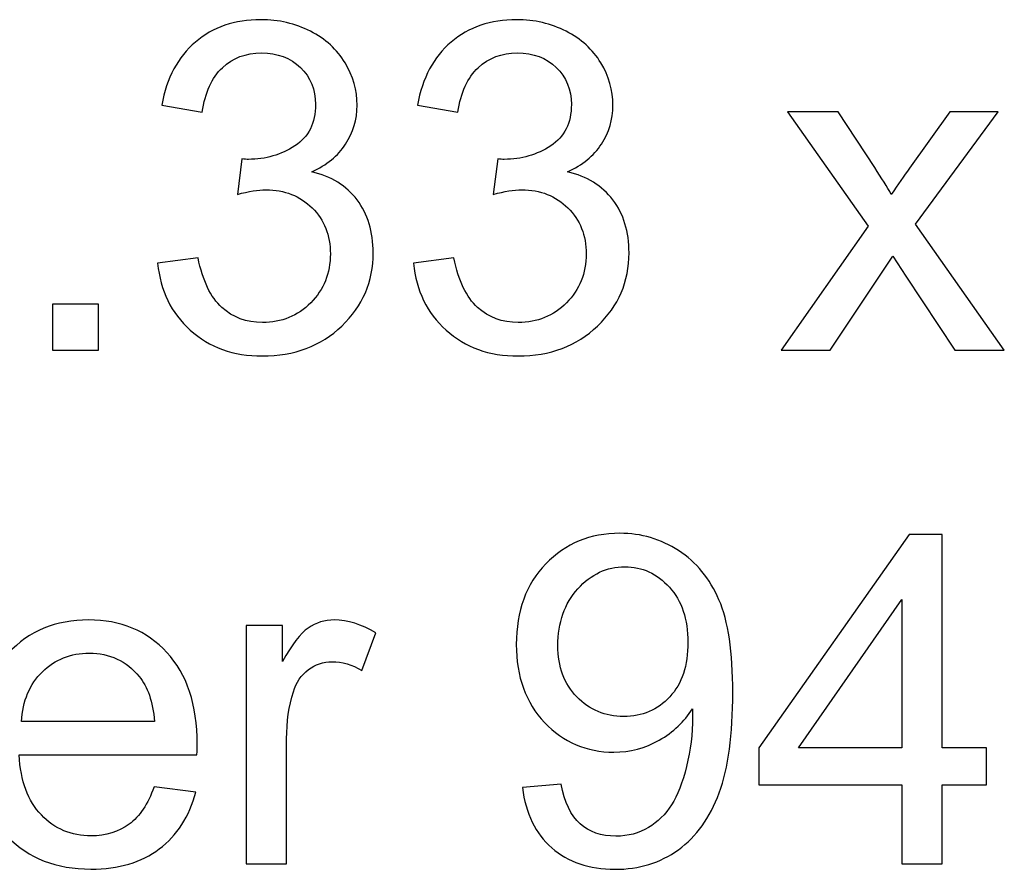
# Model space of a CAD drawing. Header units: inches. Extents: x -3.1 to 14.9, y -9.8 to 5.5.
# Tile 46 of 56: x 9.734 to 10.447, y 4.91 to 5.526. Entities that reach past the tile are written whole.
import ezdxf

# ---------------------------------------------------------------- set-up
doc = ezdxf.new("R2010")
doc.units = ezdxf.units.IN
doc.header["$MEASUREMENT"] = 0
doc.layers.add('Layer 1', color=7, linetype='Continuous')

msp = doc.modelspace()

# ---------------------------------------------------------------- linework, layer by layer
at = {"layer": 'Layer 1', "color": 250}
for points, knots in [([(9.8337, 5.34928), (9.8337, 5.34928), (9.86298, 5.35317), (9.86298, 5.35317), (9.86298, 5.35317), (9.86637, 5.33656), (9.87209, 5.32461), (9.88015, 5.31728), (9.88015, 5.31728), (9.88826, 5.30994), (9.89809, 5.30628), (9.9097, 5.30628), (9.9097, 5.30628), (9.92348, 5.30628), (9.93515, 5.31106), (9.94465, 5.32061), (9.94465, 5.32061), (9.95409, 5.33017), (9.95887, 5.342), (9.95887, 5.35611), (9.95887, 5.35611), (9.95887, 5.36956), (9.95448, 5.38067), (9.9457, 5.38939), (9.9457, 5.38939), (9.93687, 5.39811), (9.9257, 5.4025), (9.91215, 5.4025), (9.91215, 5.4025), (9.90659, 5.4025), (9.8997, 5.40139), (9.89148, 5.39922), (9.89148, 5.39922), (9.89148, 5.39922), (9.89476, 5.42494), (9.89476, 5.42494), (9.89476, 5.42494), (9.8967, 5.42472), (9.89826, 5.42461), (9.89948, 5.42461), (9.89948, 5.42461), (9.91193, 5.42461), (9.92315, 5.42789), (9.93315, 5.43439), (9.93315, 5.43439), (9.94315, 5.44089), (9.94815, 5.45094), (9.94815, 5.4645), (9.94815, 5.4645), (9.94815, 5.47522), (9.94448, 5.48417), (9.9372, 5.49117), (9.9372, 5.49117), (9.92993, 5.49822), (9.92054, 5.50178), (9.90904, 5.50178), (9.90904, 5.50178), (9.89765, 5.50178), (9.88815, 5.49817), (9.88059, 5.49106), (9.88059, 5.49106), (9.87298, 5.48389), (9.86809, 5.47311), (9.86593, 5.45878), (9.86593, 5.45878), (9.86593, 5.45878), (9.83665, 5.464), (9.83665, 5.464), (9.83665, 5.464), (9.8402, 5.48367), (9.84837, 5.49889), (9.86104, 5.50967), (9.86104, 5.50967), (9.87376, 5.52045), (9.88954, 5.52589), (9.90843, 5.52589), (9.90843, 5.52589), (9.92143, 5.52589), (9.93343, 5.52306), (9.94437, 5.5175), (9.94437, 5.5175), (9.95531, 5.51189), (9.9637, 5.50428), (9.96954, 5.49461), (9.96954, 5.49461), (9.97531, 5.48495), (9.97826, 5.47472), (9.97826, 5.46383), (9.97826, 5.46383), (9.97826, 5.45356), (9.97548, 5.44417), (9.96993, 5.43567), (9.96993, 5.43567), (9.96437, 5.42722), (9.9562, 5.4205), (9.94537, 5.4155), (9.94537, 5.4155), (9.95948, 5.41228), (9.97043, 5.4055), (9.97826, 5.39522), (9.97826, 5.39522), (9.98604, 5.385), (9.98993, 5.37217), (9.98993, 5.35678), (9.98993, 5.35678), (9.98993, 5.33594), (9.98237, 5.31828), (9.96715, 5.30378), (9.96715, 5.30378), (9.95198, 5.28928), (9.93276, 5.28206), (9.90954, 5.28206), (9.90954, 5.28206), (9.88859, 5.28206), (9.8712, 5.28828), (9.85737, 5.30078), (9.85737, 5.30078), (9.84354, 5.31322), (9.83565, 5.32939), (9.8337, 5.34928)], [0, 0, 0, 0, 0.032258, 0.032258, 0.032258, 0.032258, 0.064516, 0.064516, 0.064516, 0.064516, 0.096774, 0.096774, 0.096774, 0.096774, 0.129032, 0.129032, 0.129032, 0.129032, 0.16129, 0.16129, 0.16129, 0.16129, 0.193548, 0.193548, 0.193548, 0.193548, 0.225806, 0.225806, 0.225806, 0.225806, 0.258065, 0.258065, 0.258065, 0.258065, 0.290323, 0.290323, 0.290323, 0.290323, 0.322581, 0.322581, 0.322581, 0.322581, 0.354839, 0.354839, 0.354839, 0.354839, 0.387097, 0.387097, 0.387097, 0.387097, 0.419355, 0.419355, 0.419355, 0.419355, 0.451613, 0.451613, 0.451613, 0.451613, 0.483871, 0.483871, 0.483871, 0.483871, 0.516129, 0.516129, 0.516129, 0.516129, 0.548387, 0.548387, 0.548387, 0.548387, 0.580645, 0.580645, 0.580645, 0.580645, 0.612903, 0.612903, 0.612903, 0.612903, 0.645161, 0.645161, 0.645161, 0.645161, 0.677419, 0.677419, 0.677419, 0.677419, 0.709677, 0.709677, 0.709677, 0.709677, 0.741935, 0.741935, 0.741935, 0.741935, 0.774194, 0.774194, 0.774194, 0.774194, 0.806452, 0.806452, 0.806452, 0.806452, 0.83871, 0.83871, 0.83871, 0.83871, 0.870968, 0.870968, 0.870968, 0.870968, 0.903226, 0.903226, 0.903226, 0.903226, 0.935484, 0.935484, 0.935484, 0.935484, 1, 1, 1, 1]), ([(10.01909, 5.34928), (10.01909, 5.34928), (10.04837, 5.35317), (10.04837, 5.35317), (10.04837, 5.35317), (10.05176, 5.33656), (10.05748, 5.32461), (10.06554, 5.31728), (10.06554, 5.31728), (10.07365, 5.30994), (10.08348, 5.30628), (10.09509, 5.30628), (10.09509, 5.30628), (10.10887, 5.30628), (10.12054, 5.31106), (10.13004, 5.32061), (10.13004, 5.32061), (10.13948, 5.33017), (10.14426, 5.342), (10.14426, 5.35611), (10.14426, 5.35611), (10.14426, 5.36956), (10.13987, 5.38067), (10.13109, 5.38939), (10.13109, 5.38939), (10.12226, 5.39811), (10.11109, 5.4025), (10.09754, 5.4025), (10.09754, 5.4025), (10.09198, 5.4025), (10.08509, 5.40139), (10.07687, 5.39922), (10.07687, 5.39922), (10.07687, 5.39922), (10.08015, 5.42494), (10.08015, 5.42494), (10.08015, 5.42494), (10.08209, 5.42472), (10.08365, 5.42461), (10.08487, 5.42461), (10.08487, 5.42461), (10.09732, 5.42461), (10.10854, 5.42789), (10.11854, 5.43439), (10.11854, 5.43439), (10.12854, 5.44089), (10.13354, 5.45094), (10.13354, 5.4645), (10.13354, 5.4645), (10.13354, 5.47522), (10.12987, 5.48417), (10.12259, 5.49117), (10.12259, 5.49117), (10.11532, 5.49822), (10.10593, 5.50178), (10.09443, 5.50178), (10.09443, 5.50178), (10.08304, 5.50178), (10.07354, 5.49817), (10.06598, 5.49106), (10.06598, 5.49106), (10.05837, 5.48389), (10.05348, 5.47311), (10.05131, 5.45878), (10.05131, 5.45878), (10.05131, 5.45878), (10.02204, 5.464), (10.02204, 5.464), (10.02204, 5.464), (10.02559, 5.48367), (10.03376, 5.49889), (10.04643, 5.50967), (10.04643, 5.50967), (10.05915, 5.52045), (10.07493, 5.52589), (10.09382, 5.52589), (10.09382, 5.52589), (10.10682, 5.52589), (10.11882, 5.52306), (10.12976, 5.5175), (10.12976, 5.5175), (10.1407, 5.51189), (10.14909, 5.50428), (10.15493, 5.49461), (10.15493, 5.49461), (10.1607, 5.48495), (10.16365, 5.47472), (10.16365, 5.46383), (10.16365, 5.46383), (10.16365, 5.45356), (10.16087, 5.44417), (10.15532, 5.43567), (10.15532, 5.43567), (10.14976, 5.42722), (10.14159, 5.4205), (10.13076, 5.4155), (10.13076, 5.4155), (10.14487, 5.41228), (10.15582, 5.4055), (10.16365, 5.39522), (10.16365, 5.39522), (10.17143, 5.385), (10.17532, 5.37217), (10.17532, 5.35678), (10.17532, 5.35678), (10.17532, 5.33594), (10.16776, 5.31828), (10.15254, 5.30378), (10.15254, 5.30378), (10.13737, 5.28928), (10.11815, 5.28206), (10.09493, 5.28206), (10.09493, 5.28206), (10.07398, 5.28206), (10.05659, 5.28828), (10.04276, 5.30078), (10.04276, 5.30078), (10.02893, 5.31322), (10.02104, 5.32939), (10.01909, 5.34928)], [0, 0, 0, 0, 0.032258, 0.032258, 0.032258, 0.032258, 0.064516, 0.064516, 0.064516, 0.064516, 0.096774, 0.096774, 0.096774, 0.096774, 0.129032, 0.129032, 0.129032, 0.129032, 0.16129, 0.16129, 0.16129, 0.16129, 0.193548, 0.193548, 0.193548, 0.193548, 0.225806, 0.225806, 0.225806, 0.225806, 0.258065, 0.258065, 0.258065, 0.258065, 0.290323, 0.290323, 0.290323, 0.290323, 0.322581, 0.322581, 0.322581, 0.322581, 0.354839, 0.354839, 0.354839, 0.354839, 0.387097, 0.387097, 0.387097, 0.387097, 0.419355, 0.419355, 0.419355, 0.419355, 0.451613, 0.451613, 0.451613, 0.451613, 0.483871, 0.483871, 0.483871, 0.483871, 0.516129, 0.516129, 0.516129, 0.516129, 0.548387, 0.548387, 0.548387, 0.548387, 0.580645, 0.580645, 0.580645, 0.580645, 0.612903, 0.612903, 0.612903, 0.612903, 0.645161, 0.645161, 0.645161, 0.645161, 0.677419, 0.677419, 0.677419, 0.677419, 0.709677, 0.709677, 0.709677, 0.709677, 0.741935, 0.741935, 0.741935, 0.741935, 0.774194, 0.774194, 0.774194, 0.774194, 0.806452, 0.806452, 0.806452, 0.806452, 0.83871, 0.83871, 0.83871, 0.83871, 0.870968, 0.870968, 0.870968, 0.870968, 0.903226, 0.903226, 0.903226, 0.903226, 0.935484, 0.935484, 0.935484, 0.935484, 1, 1, 1, 1]), ([(10.28554, 5.28628), (10.28554, 5.28628), (10.3487, 5.37611), (10.3487, 5.37611), (10.3487, 5.37611), (10.3487, 5.37611), (10.29026, 5.45911), (10.29026, 5.45911), (10.29026, 5.45911), (10.29026, 5.45911), (10.32687, 5.45911), (10.32687, 5.45911), (10.32687, 5.45911), (10.32687, 5.45911), (10.35343, 5.41861), (10.35343, 5.41861), (10.35343, 5.41861), (10.35837, 5.41089), (10.36243, 5.40444), (10.36543, 5.39922), (10.36543, 5.39922), (10.3702, 5.40639), (10.37459, 5.41272), (10.37865, 5.41828), (10.37865, 5.41828), (10.37865, 5.41828), (10.40776, 5.45911), (10.40776, 5.45911), (10.40776, 5.45911), (10.40776, 5.45911), (10.44276, 5.45911), (10.44276, 5.45911), (10.44276, 5.45911), (10.44276, 5.45911), (10.38304, 5.37772), (10.38304, 5.37772), (10.38304, 5.37772), (10.38304, 5.37772), (10.44732, 5.28628), (10.44732, 5.28628), (10.44732, 5.28628), (10.44732, 5.28628), (10.41137, 5.28628), (10.41137, 5.28628), (10.41137, 5.28628), (10.41137, 5.28628), (10.37587, 5.34), (10.37587, 5.34), (10.37587, 5.34), (10.37587, 5.34), (10.36643, 5.3545), (10.36643, 5.3545), (10.36643, 5.3545), (10.36643, 5.3545), (10.32104, 5.28628), (10.32104, 5.28628), (10.32104, 5.28628), (10.32104, 5.28628), (10.28554, 5.28628), (10.28554, 5.28628)], [0, 0, 0, 0, 0.0625, 0.0625, 0.0625, 0.0625, 0.125, 0.125, 0.125, 0.125, 0.1875, 0.1875, 0.1875, 0.1875, 0.25, 0.25, 0.25, 0.25, 0.3125, 0.3125, 0.3125, 0.3125, 0.375, 0.375, 0.375, 0.375, 0.4375, 0.4375, 0.4375, 0.4375, 0.5, 0.5, 0.5, 0.5, 0.5625, 0.5625, 0.5625, 0.5625, 0.625, 0.625, 0.625, 0.625, 0.6875, 0.6875, 0.6875, 0.6875, 0.75, 0.75, 0.75, 0.75, 0.8125, 0.8125, 0.8125, 0.8125, 0.875, 0.875, 0.875, 0.875, 1, 1, 1, 1]), ([(9.75737, 5.28628), (9.75737, 5.28628), (9.75737, 5.31967), (9.75737, 5.31967), (9.75737, 5.31967), (9.75737, 5.31967), (9.79076, 5.31967), (9.79076, 5.31967), (9.79076, 5.31967), (9.79076, 5.31967), (9.79076, 5.28628), (9.79076, 5.28628), (9.79076, 5.28628), (9.79076, 5.28628), (9.75737, 5.28628), (9.75737, 5.28628)], [0, 0, 0, 0, 0.2, 0.2, 0.2, 0.2, 0.4, 0.4, 0.4, 0.4, 0.6, 0.6, 0.6, 0.6, 1, 1, 1, 1]), ([(10.09804, 4.96906), (10.09804, 4.96906), (10.12621, 4.97167), (10.12621, 4.97167), (10.12621, 4.97167), (10.1286, 4.95844), (10.13315, 4.94883), (10.13987, 4.94283), (10.13987, 4.94283), (10.1466, 4.93689), (10.15521, 4.93389), (10.16576, 4.93389), (10.16576, 4.93389), (10.17476, 4.93389), (10.18265, 4.93594), (10.18943, 4.94011), (10.18943, 4.94011), (10.19621, 4.94422), (10.20176, 4.94972), (10.2061, 4.95661), (10.2061, 4.95661), (10.21048, 4.9635), (10.2141, 4.97283), (10.21704, 4.9845), (10.21704, 4.9845), (10.21993, 4.99622), (10.22143, 5.00817), (10.22143, 5.02033), (10.22143, 5.02033), (10.22143, 5.02161), (10.22137, 5.02361), (10.22126, 5.02617), (10.22126, 5.02617), (10.21537, 5.01689), (10.20737, 5.00928), (10.19726, 5.0035), (10.19726, 5.0035), (10.1871, 4.99767), (10.1761, 4.99478), (10.16432, 4.99478), (10.16432, 4.99478), (10.14454, 4.99478), (10.12782, 5.00194), (10.11415, 5.01628), (10.11415, 5.01628), (10.10048, 5.03061), (10.09365, 5.04944), (10.09365, 5.07289), (10.09365, 5.07289), (10.09365, 5.09711), (10.10076, 5.11656), (10.11504, 5.13133), (10.11504, 5.13133), (10.12932, 5.14611), (10.14721, 5.1535), (10.16871, 5.1535), (10.16871, 5.1535), (10.18421, 5.1535), (10.19837, 5.14928), (10.21126, 5.14094), (10.21126, 5.14094), (10.2241, 5.13261), (10.23387, 5.12067), (10.24054, 5.10522), (10.24054, 5.10522), (10.24721, 5.08978), (10.25054, 5.06739), (10.25054, 5.03806), (10.25054, 5.03806), (10.25054, 5.00761), (10.24726, 4.98333), (10.24065, 4.96522), (10.24065, 4.96522), (10.23398, 4.94717), (10.22415, 4.93344), (10.2111, 4.924), (10.2111, 4.924), (10.19798, 4.91456), (10.18271, 4.90983), (10.1651, 4.90983), (10.1651, 4.90983), (10.14643, 4.90983), (10.13121, 4.915), (10.11937, 4.92539), (10.11937, 4.92539), (10.10754, 4.93572), (10.10043, 4.95028), (10.09804, 4.96906)], [0, 0, 0, 0, 0.043478, 0.043478, 0.043478, 0.043478, 0.086957, 0.086957, 0.086957, 0.086957, 0.130435, 0.130435, 0.130435, 0.130435, 0.173913, 0.173913, 0.173913, 0.173913, 0.217391, 0.217391, 0.217391, 0.217391, 0.26087, 0.26087, 0.26087, 0.26087, 0.304348, 0.304348, 0.304348, 0.304348, 0.347826, 0.347826, 0.347826, 0.347826, 0.391304, 0.391304, 0.391304, 0.391304, 0.434783, 0.434783, 0.434783, 0.434783, 0.478261, 0.478261, 0.478261, 0.478261, 0.521739, 0.521739, 0.521739, 0.521739, 0.565217, 0.565217, 0.565217, 0.565217, 0.608696, 0.608696, 0.608696, 0.608696, 0.652174, 0.652174, 0.652174, 0.652174, 0.695652, 0.695652, 0.695652, 0.695652, 0.73913, 0.73913, 0.73913, 0.73913, 0.782609, 0.782609, 0.782609, 0.782609, 0.826087, 0.826087, 0.826087, 0.826087, 0.869565, 0.869565, 0.869565, 0.869565, 0.913043, 0.913043, 0.913043, 0.913043, 1, 1, 1, 1]), ([(10.37293, 4.91389), (10.37293, 4.91389), (10.37293, 4.971), (10.37293, 4.971), (10.37293, 4.971), (10.37293, 4.971), (10.26943, 4.971), (10.26943, 4.971), (10.26943, 4.971), (10.26943, 4.971), (10.26943, 4.99789), (10.26943, 4.99789), (10.26943, 4.99789), (10.26943, 4.99789), (10.37832, 5.1525), (10.37832, 5.1525), (10.37832, 5.1525), (10.37832, 5.1525), (10.40226, 5.1525), (10.40226, 5.1525), (10.40226, 5.1525), (10.40226, 5.1525), (10.40226, 4.99789), (10.40226, 4.99789), (10.40226, 4.99789), (10.40226, 4.99789), (10.43449, 4.99789), (10.43449, 4.99789), (10.43449, 4.99789), (10.43449, 4.99789), (10.43449, 4.971), (10.43449, 4.971), (10.43449, 4.971), (10.43449, 4.971), (10.40226, 4.971), (10.40226, 4.971), (10.40226, 4.971), (10.40226, 4.971), (10.40226, 4.91389), (10.40226, 4.91389), (10.40226, 4.91389), (10.40226, 4.91389), (10.37293, 4.91389), (10.37293, 4.91389)], [0, 0, 0, 0, 0.083333, 0.083333, 0.083333, 0.083333, 0.166667, 0.166667, 0.166667, 0.166667, 0.25, 0.25, 0.25, 0.25, 0.333333, 0.333333, 0.333333, 0.333333, 0.416667, 0.416667, 0.416667, 0.416667, 0.5, 0.5, 0.5, 0.5, 0.583333, 0.583333, 0.583333, 0.583333, 0.666667, 0.666667, 0.666667, 0.666667, 0.75, 0.75, 0.75, 0.75, 0.833333, 0.833333, 0.833333, 0.833333, 1, 1, 1, 1]), ([(10.21798, 5.07439), (10.21798, 5.09117), (10.21354, 5.10456), (10.2046, 5.11439), (10.2046, 5.11439), (10.1956, 5.12428), (10.18487, 5.12922), (10.17226, 5.12922), (10.17226, 5.12922), (10.15926, 5.12922), (10.14793, 5.12389), (10.13826, 5.11328), (10.13826, 5.11328), (10.1286, 5.10261), (10.12376, 5.08883), (10.12376, 5.07194), (10.12376, 5.07194), (10.12376, 5.05672), (10.12837, 5.04439), (10.13754, 5.03489), (10.13754, 5.03489), (10.14671, 5.02539), (10.15798, 5.02067), (10.17143, 5.02067), (10.17143, 5.02067), (10.18504, 5.02067), (10.19615, 5.02539), (10.20487, 5.03489), (10.20487, 5.03489), (10.21365, 5.04439), (10.21798, 5.05756), (10.21798, 5.07439)], [0, 0, 0, 0, 0.111111, 0.111111, 0.111111, 0.111111, 0.222222, 0.222222, 0.222222, 0.222222, 0.333333, 0.333333, 0.333333, 0.333333, 0.444444, 0.444444, 0.444444, 0.444444, 0.555556, 0.555556, 0.555556, 0.555556, 0.666667, 0.666667, 0.666667, 0.666667, 0.777778, 0.777778, 0.777778, 0.777778, 1, 1, 1, 1]), ([(10.37293, 4.99789), (10.37293, 4.99789), (10.37293, 5.10544), (10.37293, 5.10544), (10.37293, 5.10544), (10.37293, 5.10544), (10.29826, 4.99789), (10.29826, 4.99789), (10.29826, 4.99789), (10.29826, 4.99789), (10.37293, 4.99789), (10.37293, 4.99789)], [0, 0, 0, 0, 0.25, 0.25, 0.25, 0.25, 0.5, 0.5, 0.5, 0.5, 1, 1, 1, 1]), ([(9.8311, 4.96956), (9.8311, 4.96956), (9.86137, 4.96583), (9.86137, 4.96583), (9.86137, 4.96583), (9.8566, 4.94811), (9.84776, 4.93439), (9.83487, 4.92461), (9.83487, 4.92461), (9.82193, 4.91489), (9.80543, 4.91), (9.78537, 4.91), (9.78537, 4.91), (9.7601, 4.91), (9.74004, 4.91778), (9.72526, 4.93333), (9.72526, 4.93333), (9.71043, 4.94889), (9.70304, 4.97072), (9.70304, 4.99883), (9.70304, 4.99883), (9.70304, 5.02794), (9.71054, 5.0505), (9.72548, 5.06656), (9.72548, 5.06656), (9.74048, 5.08261), (9.75987, 5.09067), (9.78376, 5.09067), (9.78376, 5.09067), (9.80687, 5.09067), (9.82576, 5.08278), (9.84037, 5.06706), (9.84037, 5.06706), (9.85504, 5.05133), (9.86237, 5.02917), (9.86237, 5.00067), (9.86237, 5.00067), (9.86237, 4.99889), (9.86232, 4.99628), (9.86221, 4.99283), (9.86221, 4.99283), (9.86221, 4.99283), (9.73332, 4.99283), (9.73332, 4.99283), (9.73332, 4.99283), (9.73437, 4.97383), (9.73976, 4.95928), (9.74943, 4.94922), (9.74943, 4.94922), (9.7591, 4.93911), (9.7711, 4.93406), (9.78554, 4.93406), (9.78554, 4.93406), (9.79626, 4.93406), (9.80543, 4.93689), (9.81304, 4.94256), (9.81304, 4.94256), (9.82065, 4.94817), (9.82665, 4.95717), (9.8311, 4.96956)], [0, 0, 0, 0, 0.0625, 0.0625, 0.0625, 0.0625, 0.125, 0.125, 0.125, 0.125, 0.1875, 0.1875, 0.1875, 0.1875, 0.25, 0.25, 0.25, 0.25, 0.3125, 0.3125, 0.3125, 0.3125, 0.375, 0.375, 0.375, 0.375, 0.4375, 0.4375, 0.4375, 0.4375, 0.5, 0.5, 0.5, 0.5, 0.5625, 0.5625, 0.5625, 0.5625, 0.625, 0.625, 0.625, 0.625, 0.6875, 0.6875, 0.6875, 0.6875, 0.75, 0.75, 0.75, 0.75, 0.8125, 0.8125, 0.8125, 0.8125, 0.875, 0.875, 0.875, 0.875, 1, 1, 1, 1]), ([(9.89787, 4.91389), (9.89787, 4.91389), (9.89787, 5.08672), (9.89787, 5.08672), (9.89787, 5.08672), (9.89787, 5.08672), (9.92421, 5.08672), (9.92421, 5.08672), (9.92421, 5.08672), (9.92421, 5.08672), (9.92421, 5.06056), (9.92421, 5.06056), (9.92421, 5.06056), (9.93093, 5.07278), (9.93715, 5.08089), (9.94287, 5.08478), (9.94287, 5.08478), (9.94854, 5.08867), (9.95482, 5.09067), (9.96165, 5.09067), (9.96165, 5.09067), (9.97154, 5.09067), (9.98154, 5.0875), (9.99176, 5.08122), (9.99176, 5.08122), (9.99176, 5.08122), (9.98165, 5.054), (9.98165, 5.054), (9.98165, 5.054), (9.97454, 5.05828), (9.96737, 5.06039), (9.96021, 5.06039), (9.96021, 5.06039), (9.95376, 5.06039), (9.94804, 5.05844), (9.94293, 5.05461), (9.94293, 5.05461), (9.93782, 5.05072), (9.93421, 5.04539), (9.93204, 5.03856), (9.93204, 5.03856), (9.92876, 5.02817), (9.92715, 5.01678), (9.92715, 5.00439), (9.92715, 5.00439), (9.92715, 5.00439), (9.92715, 4.91389), (9.92715, 4.91389), (9.92715, 4.91389), (9.92715, 4.91389), (9.89787, 4.91389), (9.89787, 4.91389)], [0, 0, 0, 0, 0.071429, 0.071429, 0.071429, 0.071429, 0.142857, 0.142857, 0.142857, 0.142857, 0.214286, 0.214286, 0.214286, 0.214286, 0.285714, 0.285714, 0.285714, 0.285714, 0.357143, 0.357143, 0.357143, 0.357143, 0.428571, 0.428571, 0.428571, 0.428571, 0.5, 0.5, 0.5, 0.5, 0.571429, 0.571429, 0.571429, 0.571429, 0.642857, 0.642857, 0.642857, 0.642857, 0.714286, 0.714286, 0.714286, 0.714286, 0.785714, 0.785714, 0.785714, 0.785714, 0.857143, 0.857143, 0.857143, 0.857143, 1, 1, 1, 1]), ([(9.73493, 5.01694), (9.73493, 5.01694), (9.83143, 5.01694), (9.83143, 5.01694), (9.83143, 5.01694), (9.83015, 5.03144), (9.82643, 5.04239), (9.82037, 5.04961), (9.82037, 5.04961), (9.81104, 5.06089), (9.79893, 5.06656), (9.7841, 5.06656), (9.7841, 5.06656), (9.77065, 5.06656), (9.75932, 5.06206), (9.75015, 5.05306), (9.75015, 5.05306), (9.74098, 5.04406), (9.73593, 5.032), (9.73493, 5.01694)], [0, 0, 0, 0, 0.166667, 0.166667, 0.166667, 0.166667, 0.333333, 0.333333, 0.333333, 0.333333, 0.5, 0.5, 0.5, 0.5, 0.666667, 0.666667, 0.666667, 0.666667, 1, 1, 1, 1])]:
    msp.add_open_spline(points, degree=3, knots=knots, dxfattribs=at)

doc.saveas('drawing.dxf')
